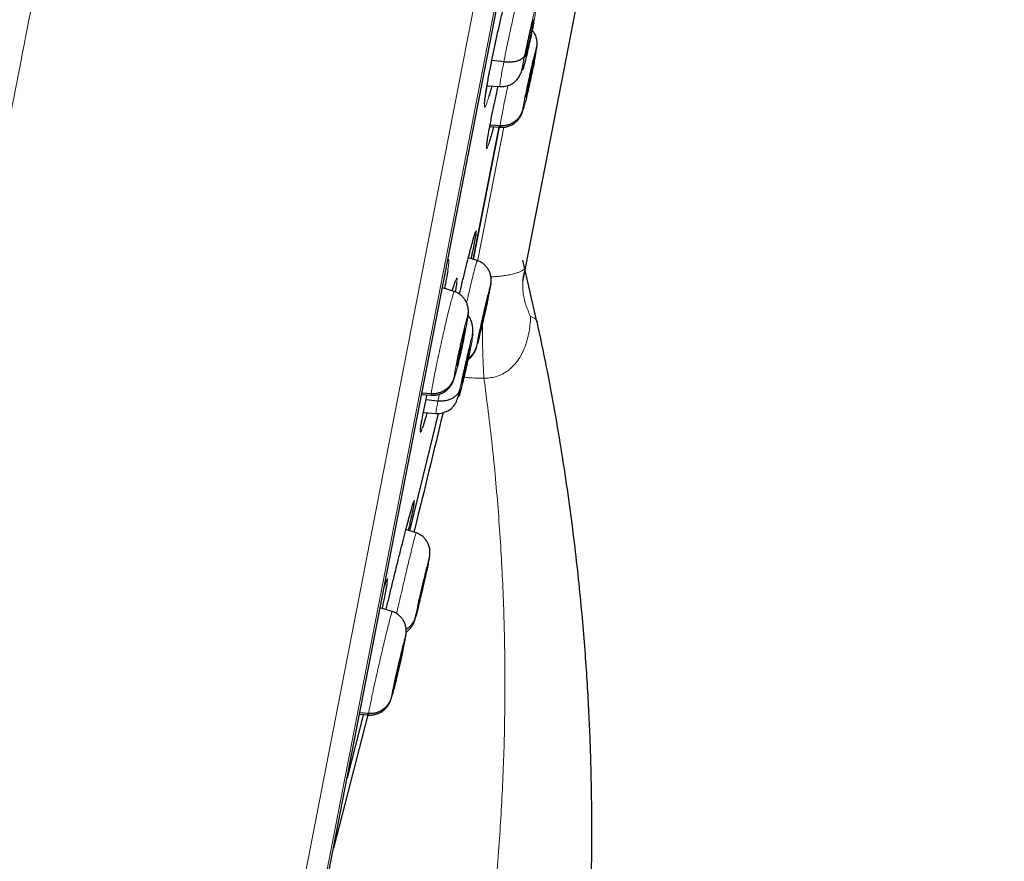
# Model space of a CAD drawing. Header units: millimetres. Extents: x 8 to 2314, y 12 to 2305.
# Tile 149 of 156: x 1638 to 1662, y 1773 to 1793. Entities that reach past the tile are written whole.
import ezdxf

# ---------------------------------------------------------------- set-up
doc = ezdxf.new("R2010")
doc.units = ezdxf.units.MM

msp = doc.modelspace()

# ---------------------------------------------------------------- linework, layer by layer
at = {"color": 252, "linetype": 'Continuous', "lineweight": 0}
for p, q in [((1643.731, 1764.411), (1661.663, 1856.666)), ((1662.056, 1856.116), (1644.301, 1764.774)), ((1644.494, 1765.491), (1661.966, 1855.379)), ((1649.715, 1791.699), (1649.743, 1791.84)), ((1649.781, 1790.699), (1649.81, 1790.839)), ((1649.419, 1787.11), (1650.046, 1790.331)), ((1648.203, 1783.892), (1648.207, 1783.913)), ((1648.469, 1783.759), (1648.503, 1783.927)), ((1648.258, 1779.969), (1648.241, 1779.883))]:
    msp.add_line(p, q, dxfattribs=at)
at = {"color": 7, "linetype": 'Continuous', "lineweight": 30}
for p, q in [((1644.502, 1765.525), (1661.961, 1855.344)), ((1650.577, 1786.986), (1659.66, 1833.717)), ((1650.726, 1792.698), (1650.701, 1792.705)), ((1650.837, 1792.225), (1650.844, 1792.285)), ((1650.049, 1791.897), (1649.762, 1791.934)), ((1650.769, 1791.935), (1650.769, 1791.923)), ((1649.719, 1791.719), (1649.744, 1791.844)), ((1649.647, 1791.327), (1649.958, 1791.305)), ((1649.785, 1790.717), (1649.811, 1790.842)), ((1649.318, 1787.159), (1649.935, 1790.335)), ((1649.935, 1790.331), (1649.318, 1787.156)), ((1649.713, 1790.352), (1649.963, 1790.334)), ((1649.961, 1790.365), (1649.719, 1790.383)), ((1649.941, 1790.362), (1649.936, 1790.338)), ((1649.966, 1790.34), (1649.963, 1790.334)), ((1649.409, 1787.133), (1649.2, 1787.201)), ((1649.408, 1787.127), (1649.411, 1787.134)), ((1650.843, 1785.67), (1650.502, 1787.145)), ((1650.507, 1786.628), (1650.577, 1786.986)), ((1648.858, 1786.388), (1648.575, 1786.48)), ((1649.734, 1786.542), (1649.739, 1786.577)), ((1648.856, 1786.382), (1648.861, 1786.388)), ((1649.665, 1786.252), (1649.664, 1786.241)), ((1649.189, 1785.795), (1649.197, 1785.861)), ((1649.12, 1785.493), (1649.115, 1785.495)), ((1649.12, 1785.505), (1649.12, 1785.493)), ((1649.224, 1784.961), (1649.21, 1784.965)), ((1648.078, 1783.922), (1648.31, 1783.905)), ((1648.308, 1783.936), (1648.084, 1783.953)), ((1648.314, 1783.911), (1648.31, 1783.905)), ((1648.469, 1783.759), (1648.181, 1783.788)), ((1648.119, 1783.486), (1648.423, 1783.465)), ((1647.945, 1780.598), (1647.701, 1780.677)), ((1648.19, 1779.682), (1648.185, 1779.684)), ((1648.194, 1779.707), (1648.19, 1779.682)), ((1647.179, 1779.297), (1647.207, 1779.383)), ((1647.372, 1778.71), (1647.083, 1778.804)), ((1647.371, 1778.704), (1647.374, 1778.71)), ((1647.696, 1778.119), (1647.701, 1778.156)), ((1647.626, 1777.829), (1647.625, 1777.818)), ((1646.803, 1776.263), (1646.592, 1776.278)), ((1646.795, 1776.263), (1646.789, 1776.243)), ((1646.788, 1776.236), (1645.962, 1773.037)), ((1646.586, 1776.248), (1646.803, 1776.232)), ((1646.805, 1776.238), (1646.801, 1776.232))]:
    msp.add_line(p, q, dxfattribs=at)
at = {"color": 7, "linetype": 'Continuous', "lineweight": 30, "flags": 128}
for points in [[(1648.477, 1783.465), (1648.204, 1782.342), (1647.787, 1780.65)], [(1646.679, 1776.24), (1646.668, 1776.197), (1646.29, 1774.725)]]:
    msp.add_lwpolyline(points, dxfattribs=at)
at = {"color": 252, "linetype": 'Continuous', "lineweight": 0}
for points, knots in [([(1651.472, 1858.832), (1651.468, 1858.809), (1651.459, 1858.765), (1651.389, 1858.404), (1651.277, 1857.829), (1651.121, 1857.024), (1650.921, 1855.996), (1650.679, 1854.75), (1650.396, 1853.293), (1650.073, 1851.631), (1649.711, 1849.773), (1649.314, 1847.729), (1648.882, 1845.508), (1648.419, 1843.122), (1647.925, 1840.582), (1647.404, 1837.902), (1646.858, 1835.095), (1646.291, 1832.174), (1645.704, 1829.155), (1645.101, 1826.053), (1644.484, 1822.883), (1643.858, 1819.661), (1643.225, 1816.403), (1642.588, 1813.126), (1641.95, 1809.845), (1641.315, 1806.579), (1640.686, 1803.342), (1640.066, 1800.151), (1639.458, 1797.022), (1638.865, 1793.971), (1638.29, 1791.013), (1637.735, 1788.162), (1637.205, 1785.434), (1636.701, 1782.841), (1636.226, 1780.398), (1635.783, 1778.115), (1635.372, 1776.005), (1634.998, 1774.078), (1634.661, 1772.343), (1634.363, 1770.813), (1634.103, 1769.477), (1633.966, 1768.769), (1633.897, 1768.415)], [0, 0, 0, 0, 0.025, 0.05, 0.075, 0.1, 0.125, 0.15, 0.175, 0.2, 0.225, 0.25, 0.275, 0.3, 0.325, 0.35, 0.375, 0.4, 0.425, 0.45, 0.475, 0.5, 0.525, 0.55, 0.575, 0.6, 0.625, 0.65, 0.675, 0.7, 0.725, 0.75, 0.775, 0.8, 0.825, 0.85, 0.875, 0.9, 0.925, 0.95, 0.975, 1, 1, 1, 1]), ([(1632.44, 1769.305), (1632.478, 1769.501), (1632.555, 1769.895), (1632.686, 1770.568), (1632.828, 1771.299), (1632.983, 1772.095), (1633.149, 1772.947), (1633.325, 1773.853), (1633.511, 1774.811), (1633.707, 1775.823), (1633.916, 1776.897), (1634.136, 1778.032), (1634.369, 1779.227), (1634.611, 1780.473), (1634.862, 1781.768), (1635.122, 1783.103), (1635.388, 1784.474), (1635.661, 1785.879), (1635.942, 1787.323), (1636.232, 1788.813), (1636.53, 1790.349), (1636.837, 1791.927), (1637.15, 1793.538), (1637.469, 1795.179), (1637.792, 1796.838), (1638.117, 1798.511), (1638.444, 1800.195), (1638.776, 1801.899), (1639.112, 1803.63), (1639.453, 1805.386), (1639.799, 1807.164), (1640.146, 1808.95), (1640.495, 1810.742), (1640.841, 1812.525), (1641.186, 1814.297), (1641.527, 1816.054), (1641.867, 1817.804), (1642.208, 1819.555), (1642.548, 1821.303), (1642.886, 1823.047), (1643.222, 1824.772), (1643.553, 1826.477), (1643.878, 1828.15), (1644.197, 1829.788), (1644.508, 1831.39), (1644.814, 1832.964), (1645.116, 1834.517), (1645.413, 1836.046), (1645.705, 1837.548), (1645.989, 1839.01), (1646.266, 1840.432), (1646.532, 1841.8), (1646.787, 1843.115), (1647.033, 1844.376), (1647.268, 1845.589), (1647.496, 1846.759), (1647.714, 1847.884), (1647.924, 1848.96), (1648.122, 1849.98), (1648.308, 1850.941), (1648.482, 1851.836), (1648.644, 1852.664), (1648.792, 1853.427), (1648.928, 1854.128), (1649.053, 1854.769), (1649.165, 1855.347), (1649.265, 1855.86), (1649.351, 1856.307), (1649.425, 1856.685), (1649.485, 1856.993), (1649.531, 1857.231), (1649.564, 1857.4), (1649.585, 1857.506), (1649.587, 1857.52), (1649.589, 1857.526)], [0, 0, 0, 0, 0.013945, 0.02789, 0.041835, 0.055781, 0.069728, 0.083426, 0.097126, 0.110826, 0.124528, 0.138481, 0.152437, 0.166395, 0.180356, 0.194319, 0.208035, 0.221754, 0.235476, 0.249202, 0.263181, 0.277165, 0.291153, 0.305146, 0.319147, 0.332905, 0.346672, 0.360448, 0.374234, 0.388281, 0.402337, 0.416398, 0.430461, 0.444524, 0.458331, 0.472132, 0.485923, 0.499702, 0.513718, 0.527724, 0.541722, 0.555714, 0.569704, 0.583443, 0.597184, 0.610928, 0.624677, 0.638684, 0.652696, 0.666713, 0.680732, 0.694752, 0.708523, 0.722296, 0.73607, 0.749845, 0.763872, 0.777899, 0.791927, 0.805955, 0.819984, 0.833763, 0.847543, 0.861323, 0.875104, 0.88909, 0.903078, 0.917066, 0.931055, 0.945045, 0.958784, 0.972523, 0.986262, 1, 1, 1, 1]), ([(1650.049, 1791.897), (1650.063, 1791.969), (1650.091, 1792.112), (1650.141, 1792.352), (1650.193, 1792.597), (1650.246, 1792.84), (1650.299, 1793.072), (1650.349, 1793.284), (1650.394, 1793.466), (1650.432, 1793.614), (1650.463, 1793.722), (1650.485, 1793.787), (1650.492, 1793.791), (1650.494, 1793.792)], [0, 0, 0, 0, 0.09206, 0.183994, 0.275968, 0.367909, 0.459839, 0.551691, 0.643494, 0.735418, 0.827342, 0.919146, 1, 1, 1, 1]), ([(1650.555, 1792.07), (1650.566, 1792.128), (1650.589, 1792.246), (1650.631, 1792.444), (1650.674, 1792.642), (1650.717, 1792.828), (1650.756, 1792.99), (1650.788, 1793.115), (1650.812, 1793.197), (1650.826, 1793.229), (1650.828, 1793.208), (1650.82, 1793.137), (1650.801, 1793.022), (1650.78, 1792.915), (1650.77, 1792.861)], [0, 0, 0, 0, 0.083333, 0.166663, 0.249997, 0.333332, 0.416664, 0.499997, 0.583327, 0.666661, 0.749995, 0.83333, 0.916664, 1, 1, 1, 1]), ([(1650.505, 1790.757), (1650.507, 1790.777), (1650.513, 1790.817), (1650.534, 1790.937), (1650.564, 1791.09), (1650.602, 1791.272), (1650.644, 1791.469), (1650.688, 1791.667), (1650.73, 1791.853), (1650.769, 1792.014), (1650.801, 1792.14), (1650.824, 1792.221), (1650.838, 1792.256), (1650.837, 1792.235), (1650.837, 1792.225)], [0, 0, 0, 0, 0.083336, 0.16667, 0.250004, 0.333338, 0.416671, 0.500002, 0.583331, 0.666666, 0.750001, 0.833337, 0.916667, 1, 1, 1, 1]), ([(1650.837, 1792.225), (1650.834, 1792.205), (1650.829, 1792.165), (1650.808, 1792.047), (1650.787, 1791.94), (1650.776, 1791.887)], [0, 0, 0, 0, 0.33334, 0.66667, 1, 1, 1, 1]), ([(1649.959, 1791.309), (1649.958, 1791.308), (1649.953, 1791.301), (1649.955, 1791.334), (1649.963, 1791.411), (1649.983, 1791.535), (1650.011, 1791.696), (1650.036, 1791.83), (1650.049, 1791.897)], [0, 0, 0, 0, 0.030424, 0.224259, 0.418118, 0.612046, 0.80589, 1, 1, 1, 1]), ([(1649.692, 1791.07), (1649.677, 1791.024), (1649.647, 1790.928), (1649.615, 1790.842), (1649.592, 1790.805), (1649.581, 1790.821), (1649.582, 1790.89), (1649.595, 1791.01), (1649.62, 1791.174), (1649.645, 1791.318), (1649.657, 1791.39)], [0, 0, 0, 0, 0.120125, 0.245987, 0.37185, 0.497713, 0.623473, 0.749232, 0.874829, 1, 1, 1, 1]), ([(1649.961, 1790.365), (1649.964, 1790.388), (1649.97, 1790.434), (1649.992, 1790.561), (1650.022, 1790.723), (1650.06, 1790.918), (1650.102, 1791.124), (1650.133, 1791.267), (1650.146, 1791.331)], [0, 0, 0, 0, 0.172483, 0.344736, 0.517063, 0.689326, 0.861567, 1, 1, 1, 1]), ([(1650.565, 1790.941), (1650.557, 1790.909), (1650.537, 1790.832), (1650.517, 1790.762), (1650.504, 1790.726), (1650.504, 1790.747), (1650.505, 1790.757)], [0, 0, 0, 0, 0.197945, 0.465305, 0.732649, 1, 1, 1, 1]), ([(1649.963, 1790.334), (1649.962, 1790.333), (1649.958, 1790.326), (1649.96, 1790.347), (1649.961, 1790.365)], [0, 0, 0, 0, 0.1355734, 1, 1, 1, 1]), ([(1649.689, 1789.939), (1649.679, 1789.907), (1649.658, 1789.842), (1649.639, 1789.808), (1649.632, 1789.825), (1649.634, 1789.872), (1649.642, 1789.928), (1649.644, 1789.943)], [0, 0, 0, 0, 0.22085, 0.452306, 0.683761, 0.915032, 1, 1, 1, 1]), ([(1649.364, 1787.802), (1649.368, 1787.816), (1649.381, 1787.855), (1649.389, 1787.863), (1649.39, 1787.837), (1649.381, 1787.78), (1649.377, 1787.754)], [0, 0, 0, 0, 0.154024, 0.456201, 0.758095, 1, 1, 1, 1]), ([(1648.701, 1787.128), (1648.702, 1787.131), (1648.714, 1787.157), (1648.724, 1787.159), (1648.731, 1787.125), (1648.725, 1787.038), (1648.711, 1786.94), (1648.704, 1786.891)], [0, 0, 0, 0, 0.028387, 0.271618, 0.514553, 0.757486, 1, 1, 1, 1]), ([(1649.156, 1786.119), (1649.16, 1786.138), (1649.183, 1786.238), (1649.223, 1786.41), (1649.274, 1786.623), (1649.319, 1786.807), (1649.357, 1786.957), (1649.386, 1787.062), (1649.403, 1787.121), (1649.406, 1787.126), (1649.408, 1787.127)], [0, 0, 0, 0, 0.035922, 0.184524, 0.332932, 0.481417, 0.630025, 0.778653, 0.927333, 1, 1, 1, 1]), ([(1650.561, 1786.952), (1650.545, 1786.934), (1650.52, 1786.906), (1650.453, 1786.869), (1650.383, 1786.841), (1650.302, 1786.817), (1650.217, 1786.797), (1650.144, 1786.783), (1650.062, 1786.77), (1649.969, 1786.758), (1649.868, 1786.749), (1649.789, 1786.743), (1649.749, 1786.741), (1649.739, 1786.74)], [0, 0, 0, 0, 0.240397, 0.361754, 0.483641, 0.617707, 0.685751, 0.754261, 0.814621, 0.8758, 0.941767, 0.986809, 1, 1, 1, 1]), ([(1650.561, 1786.952), (1650.539, 1786.858), (1650.495, 1786.669), (1650.504, 1786.373), (1650.563, 1786.075), (1650.65, 1785.885), (1650.693, 1785.79)], [0, 0, 0, 0, 0.250001, 0.500001, 0.750001, 1, 1, 1, 1]), ([(1650.576, 1786.994), (1650.575, 1786.985), (1650.573, 1786.971), (1650.564, 1786.958), (1650.561, 1786.952)], [0, 0, 0, 0, 0.592981, 1, 1, 1, 1]), ([(1648.867, 1786.577), (1648.872, 1786.593), (1648.891, 1786.65), (1648.911, 1786.698), (1648.926, 1786.718), (1648.929, 1786.684), (1648.921, 1786.619), (1648.917, 1786.586)], [0, 0, 0, 0, 0.086265, 0.314833, 0.5434, 0.771701, 1, 1, 1, 1]), ([(1649.394, 1785.076), (1649.397, 1785.096), (1649.404, 1785.136), (1649.428, 1785.254), (1649.46, 1785.408), (1649.5, 1785.589), (1649.544, 1785.785), (1649.589, 1785.983), (1649.633, 1786.169), (1649.672, 1786.33), (1649.703, 1786.457), (1649.726, 1786.537), (1649.737, 1786.573), (1649.735, 1786.552), (1649.734, 1786.542)], [0, 0, 0, 0, 0.083333, 0.166663, 0.249997, 0.333334, 0.416662, 0.499996, 0.583328, 0.666659, 0.749994, 0.833329, 0.916664, 1, 1, 1, 1]), ([(1649.734, 1786.542), (1649.731, 1786.522), (1649.724, 1786.482), (1649.702, 1786.371), (1649.681, 1786.273), (1649.672, 1786.229)], [0, 0, 0, 0, 0.351114, 0.702217, 1, 1, 1, 1]), ([(1648.308, 1783.936), (1648.311, 1783.959), (1648.316, 1784.005), (1648.338, 1784.132), (1648.368, 1784.294), (1648.406, 1784.49), (1648.452, 1784.71), (1648.502, 1784.947), (1648.556, 1785.192), (1648.61, 1785.435), (1648.664, 1785.667), (1648.715, 1785.879), (1648.761, 1786.063), (1648.8, 1786.212), (1648.831, 1786.317), (1648.85, 1786.376), (1648.855, 1786.38), (1648.856, 1786.382)], [0, 0, 0, 0, 0.069109, 0.138126, 0.207173, 0.276194, 0.345206, 0.414159, 0.483074, 0.552081, 0.621091, 0.690011, 0.758966, 0.827978, 0.896999, 0.966044, 1, 1, 1, 1]), ([(1648.853, 1784.328), (1648.855, 1784.348), (1648.86, 1784.388), (1648.882, 1784.508), (1648.912, 1784.661), (1648.949, 1784.843), (1648.992, 1785.04), (1649.036, 1785.238), (1649.08, 1785.424), (1649.119, 1785.585), (1649.152, 1785.711), (1649.176, 1785.792), (1649.19, 1785.826), (1649.189, 1785.805), (1649.189, 1785.795)], [0, 0, 0, 0, 0.083336, 0.16667, 0.250004, 0.333338, 0.41667, 0.500002, 0.583331, 0.666665, 0.750001, 0.833337, 0.916667, 1, 1, 1, 1]), ([(1649.189, 1785.795), (1649.187, 1785.775), (1649.182, 1785.735), (1649.161, 1785.615), (1649.131, 1785.465), (1649.106, 1785.345), (1649.094, 1785.286)], [0, 0, 0, 0, 0.25295, 0.505892, 0.758834, 1, 1, 1, 1]), ([(1649.573, 1784.314), (1649.573, 1784.314), (1649.614, 1784.312), (1649.696, 1784.314), (1649.797, 1784.33), (1649.905, 1784.36), (1650.02, 1784.407), (1650.137, 1784.48), (1650.236, 1784.564), (1650.321, 1784.653), (1650.424, 1784.789), (1650.518, 1784.962), (1650.596, 1785.17), (1650.647, 1785.371), (1650.68, 1785.578), (1650.69, 1785.719), (1650.693, 1785.79), (1650.693, 1785.79)], [0, 0, 0, 0, 0.000024, 0.048704, 0.098899, 0.123619, 0.189735, 0.258226, 0.310537, 0.373277, 0.436052, 0.565388, 0.672772, 0.780202, 0.89008, 0.999976, 1, 1, 1, 1]), ([(1650.693, 1785.79), (1650.719, 1785.779), (1650.772, 1785.758), (1650.824, 1785.719), (1650.84, 1785.689), (1650.847, 1785.674)], [0, 0, 0, 0, 0.328148, 0.683607, 1, 1, 1, 1]), ([(1649.538, 1785.633), (1649.538, 1785.601), (1649.536, 1785.493), (1649.537, 1785.298), (1649.541, 1785.052), (1649.549, 1784.804), (1649.559, 1784.555), (1649.568, 1784.395), (1649.573, 1784.314)], [0, 0, 0, 0, 0.079019, 0.263215, 0.447411, 0.631607, 0.815804, 1, 1, 1, 1]), ([(1648.997, 1784.048), (1649.006, 1784.094), (1649.025, 1784.187), (1649.063, 1784.366), (1649.106, 1784.56), (1649.151, 1784.759), (1649.195, 1784.948), (1649.235, 1785.115), (1649.27, 1785.249), (1649.295, 1785.34), (1649.309, 1785.382), (1649.312, 1785.372), (1649.304, 1785.313), (1649.29, 1785.236), (1649.282, 1785.197)], [0, 0, 0, 0, 0.083333, 0.166663, 0.249997, 0.333332, 0.416664, 0.499997, 0.583327, 0.666661, 0.749995, 0.83333, 0.916664, 1, 1, 1, 1]), ([(1649.422, 1785.154), (1649.415, 1785.13), (1649.401, 1785.075), (1649.391, 1785.046), (1649.393, 1785.066), (1649.394, 1785.076)], [0, 0, 0, 0, 0.290039, 0.645014, 1, 1, 1, 1]), ([(1648.921, 1784.535), (1648.911, 1784.494), (1648.889, 1784.409), (1648.866, 1784.332), (1648.852, 1784.297), (1648.853, 1784.318), (1648.853, 1784.328)], [0, 0, 0, 0, 0.23687, 0.491255, 0.745624, 1, 1, 1, 1]), ([(1649.573, 1784.314), (1649.642, 1783.777), (1649.78, 1782.702), (1649.926, 1781.087), (1650.026, 1779.473), (1650.077, 1777.863), (1650.079, 1776.255), (1650.033, 1774.651), (1649.935, 1772.999), (1649.78, 1771.299), (1649.563, 1769.556), (1649.287, 1767.826), (1648.958, 1766.108), (1648.691, 1764.975), (1648.558, 1764.409)], [0, 0, 0, 0, 0.080764, 0.161424, 0.241857, 0.322079, 0.402159, 0.482163, 0.56214, 0.650034, 0.737766, 0.825345, 0.912777, 1, 1, 1, 1]), ([(1649.093, 1784.338), (1649.132, 1784.332), (1649.291, 1784.309), (1649.451, 1784.312), (1649.573, 1784.314)], [0, 0, 0, 0, 0.241833, 1, 1, 1, 1]), ([(1648.31, 1783.905), (1648.31, 1783.904), (1648.305, 1783.897), (1648.307, 1783.918), (1648.308, 1783.936)], [0, 0, 0, 0, 0.136713, 1, 1, 1, 1]), ([(1648.425, 1783.471), (1648.423, 1783.47), (1648.42, 1783.468), (1648.426, 1783.518), (1648.441, 1783.611), (1648.46, 1783.71), (1648.469, 1783.759)], [0, 0, 0, 0, 0.1594153, 0.439563, 0.7195892, 1, 1, 1, 1]), ([(1648.102, 1783.13), (1648.091, 1783.098), (1648.069, 1783.033), (1648.05, 1783), (1648.043, 1783.017), (1648.045, 1783.064), (1648.054, 1783.12), (1648.057, 1783.135)], [0, 0, 0, 0, 0.220936, 0.452225, 0.683513, 0.914508, 1, 1, 1, 1]), ([(1647.884, 1781.335), (1647.887, 1781.343), (1647.898, 1781.376), (1647.904, 1781.381), (1647.904, 1781.357), (1647.894, 1781.302), (1647.89, 1781.279)], [0, 0, 0, 0, 0.107665, 0.435349, 0.762606, 1, 1, 1, 1]), ([(1647.478, 1778.662), (1647.494, 1778.732), (1647.525, 1778.871), (1647.579, 1779.106), (1647.635, 1779.349), (1647.692, 1779.593), (1647.748, 1779.827), (1647.8, 1780.043), (1647.847, 1780.234), (1647.886, 1780.391), (1647.917, 1780.509), (1647.937, 1780.576), (1647.946, 1780.605), (1647.945, 1780.597), (1647.945, 1780.597)], [0, 0, 0, 0, 0.090525, 0.181105, 0.271609, 0.362066, 0.452641, 0.543217, 0.633673, 0.724177, 0.814757, 0.90535, 0.995974, 1, 1, 1, 1]), ([(1647.925, 1778.575), (1647.931, 1778.605), (1647.943, 1778.664), (1647.974, 1778.806), (1648.012, 1778.977), (1648.056, 1779.169), (1648.102, 1779.367), (1648.148, 1779.559), (1648.189, 1779.732), (1648.225, 1779.873), (1648.251, 1779.973), (1648.266, 1780.025), (1648.27, 1780.029), (1648.262, 1779.989), (1648.258, 1779.969)], [0, 0, 0, 0, 0.083333, 0.166663, 0.249997, 0.333332, 0.416664, 0.499997, 0.583327, 0.666661, 0.749995, 0.83333, 0.916664, 1, 1, 1, 1]), ([(1647.207, 1779.383), (1647.21, 1779.394), (1647.227, 1779.447), (1647.246, 1779.49), (1647.261, 1779.509), (1647.262, 1779.475), (1647.252, 1779.41), (1647.248, 1779.377)], [0, 0, 0, 0, 0.0647099, 0.2993707, 0.5340296, 0.7682857, 1, 1, 1, 1]), ([(1646.803, 1776.263), (1646.806, 1776.285), (1646.814, 1776.331), (1646.839, 1776.457), (1646.872, 1776.619), (1646.914, 1776.813), (1646.962, 1777.033), (1647.015, 1777.27), (1647.071, 1777.514), (1647.128, 1777.756), (1647.183, 1777.988), (1647.234, 1778.2), (1647.28, 1778.384), (1647.319, 1778.533), (1647.348, 1778.639), (1647.366, 1778.698), (1647.37, 1778.702), (1647.371, 1778.704)], [0, 0, 0, 0, 0.069123, 0.138151, 0.20721, 0.276244, 0.345268, 0.414234, 0.483163, 0.552183, 0.621205, 0.690137, 0.759104, 0.828128, 0.897162, 0.966219, 1, 1, 1, 1]), ([(1647.934, 1778.579), (1647.928, 1778.558), (1647.917, 1778.517), (1647.914, 1778.516), (1647.921, 1778.555), (1647.925, 1778.575)], [0, 0, 0, 0, 0.3333316, 0.6666653, 1, 1, 1, 1]), ([(1647.35, 1776.654), (1647.354, 1776.673), (1647.36, 1776.713), (1647.384, 1776.832), (1647.417, 1776.985), (1647.457, 1777.167), (1647.502, 1777.363), (1647.548, 1777.561), (1647.592, 1777.746), (1647.632, 1777.908), (1647.664, 1778.033), (1647.687, 1778.114), (1647.699, 1778.149), (1647.697, 1778.129), (1647.696, 1778.119)], [0, 0, 0, 0, 0.083335, 0.16667, 0.250005, 0.333341, 0.416668, 0.500001, 0.583332, 0.666663, 0.749997, 0.833331, 0.916665, 1, 1, 1, 1]), ([(1647.696, 1778.119), (1647.693, 1778.099), (1647.686, 1778.059), (1647.664, 1777.946), (1647.642, 1777.847), (1647.632, 1777.8)], [0, 0, 0, 0, 0.346726, 0.693442, 1, 1, 1, 1]), ([(1647.381, 1776.737), (1647.374, 1776.71), (1647.359, 1776.654), (1647.348, 1776.624), (1647.35, 1776.644), (1647.35, 1776.654)], [0, 0, 0, 0, 0.304776, 0.652383, 1, 1, 1, 1]), ([(1646.801, 1776.232), (1646.801, 1776.231), (1646.797, 1776.224), (1646.8, 1776.244), (1646.803, 1776.263)], [0, 0, 0, 0, 0.131773, 1, 1, 1, 1])]:
    msp.add_open_spline(points, degree=3, knots=knots, dxfattribs=at)
at = {"color": 7, "linetype": 'Continuous', "lineweight": 30}
for points, knots in [([(1649.743, 1791.84), (1649.748, 1791.863), (1649.77, 1791.976), (1649.817, 1792.201), (1649.883, 1792.509), (1649.953, 1792.823), (1650.024, 1793.132), (1650.095, 1793.429), (1650.163, 1793.702), (1650.215, 1793.907), (1650.242, 1794.005), (1650.251, 1794.034)], [0, 0, 0, 0, 0.0317076, 0.1617611, 0.2918151, 0.4219078, 0.5520013, 0.682229, 0.8124574, 0.942857, 1, 1, 1, 1]), ([(1650.77, 1792.861), (1650.759, 1792.802), (1650.736, 1792.685), (1650.694, 1792.487), (1650.65, 1792.289), (1650.608, 1792.102), (1650.569, 1791.941), (1650.536, 1791.815), (1650.512, 1791.734), (1650.499, 1791.702), (1650.496, 1791.723), (1650.505, 1791.794), (1650.524, 1791.909), (1650.544, 1792.016), (1650.555, 1792.07)], [0, 0, 0, 0, 0.083336, 0.16667, 0.250005, 0.333339, 0.416673, 0.500003, 0.583336, 0.666668, 0.750003, 0.833337, 0.916667, 1, 1, 1, 1]), ([(1650.599, 1792.232), (1650.604, 1792.258), (1650.614, 1792.309), (1650.632, 1792.395), (1650.65, 1792.482), (1650.669, 1792.569), (1650.688, 1792.652), (1650.706, 1792.727), (1650.722, 1792.792), (1650.736, 1792.845), (1650.747, 1792.883), (1650.755, 1792.906), (1650.759, 1792.91), (1650.759, 1792.898), (1650.756, 1792.869), (1650.749, 1792.826), (1650.74, 1792.77), (1650.731, 1792.722), (1650.726, 1792.698)], [0, 0, 0, 0, 0.062616, 0.125091, 0.187745, 0.250479, 0.313048, 0.375343, 0.437605, 0.5, 0.562396, 0.624658, 0.686953, 0.749522, 0.812255, 0.87491, 0.937384, 1, 1, 1, 1]), ([(1650.726, 1792.698), (1650.721, 1792.673), (1650.711, 1792.622), (1650.693, 1792.536), (1650.675, 1792.449), (1650.655, 1792.362), (1650.637, 1792.279), (1650.619, 1792.203), (1650.603, 1792.138), (1650.589, 1792.086), (1650.578, 1792.047), (1650.57, 1792.025), (1650.566, 1792.021), (1650.566, 1792.033), (1650.569, 1792.061), (1650.576, 1792.104), (1650.585, 1792.161), (1650.594, 1792.208), (1650.599, 1792.232)], [0, 0, 0, 0, 0.062616, 0.12509, 0.187745, 0.250478, 0.313046, 0.375342, 0.437604, 0.499999, 0.562394, 0.624657, 0.686952, 0.749521, 0.812255, 0.874909, 0.937384, 1, 1, 1, 1]), ([(1650.845, 1792.276), (1650.847, 1792.308), (1650.85, 1792.371), (1650.837, 1792.458), (1650.81, 1792.538), (1650.774, 1792.608), (1650.743, 1792.647), (1650.731, 1792.663)], [0, 0, 0, 0, 0.231406, 0.459375, 0.672477, 0.867756, 1, 1, 1, 1]), ([(1650.776, 1791.887), (1650.782, 1791.913), (1650.795, 1791.978), (1650.812, 1792.071), (1650.829, 1792.162), (1650.841, 1792.238), (1650.844, 1792.27), (1650.846, 1792.286)], [0, 0, 0, 0, 0.13887, 0.349745, 0.563388, 0.779922, 1, 1, 1, 1]), ([(1650.555, 1792.07), (1650.549, 1792.054), (1650.537, 1792.024), (1650.499, 1791.983), (1650.448, 1791.949), (1650.385, 1791.921), (1650.311, 1791.902), (1650.228, 1791.891), (1650.14, 1791.888), (1650.079, 1791.894), (1650.049, 1791.897)], [0, 0, 0, 0, 0.123785, 0.248422, 0.373775, 0.499416, 0.625025, 0.750519, 0.875608, 1, 1, 1, 1]), ([(1650.776, 1791.887), (1650.764, 1791.828), (1650.74, 1791.711), (1650.698, 1791.513), (1650.654, 1791.315), (1650.611, 1791.131), (1650.581, 1791.003), (1650.568, 1790.952), (1650.565, 1790.941)], [0, 0, 0, 0, 0.190131, 0.380258, 0.570384, 0.760505, 0.950636, 1, 1, 1, 1]), ([(1650.573, 1791.059), (1650.574, 1791.067), (1650.576, 1791.084), (1650.584, 1791.13), (1650.595, 1791.189), (1650.609, 1791.258), (1650.625, 1791.337), (1650.643, 1791.421), (1650.662, 1791.508), (1650.681, 1791.594), (1650.7, 1791.676), (1650.717, 1791.752), (1650.733, 1791.816), (1650.747, 1791.869), (1650.757, 1791.907), (1650.764, 1791.929), (1650.766, 1791.931), (1650.767, 1791.931)], [0, 0, 0, 0, 0.069037, 0.137925, 0.207011, 0.276181, 0.345162, 0.413838, 0.482478, 0.55127, 0.620066, 0.688716, 0.7574, 0.826384, 0.895553, 0.964638, 1, 1, 1, 1]), ([(1650.769, 1791.923), (1650.768, 1791.915), (1650.766, 1791.898), (1650.758, 1791.852), (1650.747, 1791.793), (1650.733, 1791.724), (1650.717, 1791.646), (1650.699, 1791.562), (1650.68, 1791.475), (1650.661, 1791.388), (1650.642, 1791.306), (1650.624, 1791.231), (1650.608, 1791.166), (1650.595, 1791.114), (1650.584, 1791.074), (1650.579, 1791.061), (1650.577, 1791.054)], [0, 0, 0, 0, 0.071568, 0.1429809, 0.2145997, 0.2863045, 0.3578151, 0.4290085, 0.5001645, 0.5714776, 0.6427953, 0.7139619, 0.785164, 0.856678, 0.9283824, 1, 1, 1, 1]), ([(1649.657, 1791.39), (1649.657, 1791.39), (1649.665, 1791.434), (1649.684, 1791.538), (1649.705, 1791.645), (1649.715, 1791.699)], [0, 0, 0, 0, 0.002725, 0.501362, 1, 1, 1, 1]), ([(1649.958, 1791.305), (1650.004, 1791.306), (1650.09, 1791.307), (1650.204, 1791.346), (1650.292, 1791.398), (1650.364, 1791.465), (1650.419, 1791.541), (1650.455, 1791.619), (1650.481, 1791.691), (1650.497, 1791.744), (1650.502, 1791.759)], [0, 0, 0, 0, 0.137481, 0.262793, 0.378382, 0.487252, 0.627999, 0.77354, 0.935369, 1, 1, 1, 1]), ([(1649.587, 1790.893), (1649.587, 1790.894), (1649.587, 1790.895), (1649.588, 1790.911), (1649.59, 1790.939), (1649.594, 1790.981), (1649.601, 1791.039), (1649.611, 1791.11), (1649.624, 1791.195), (1649.64, 1791.291), (1649.653, 1791.363), (1649.659, 1791.399)], [0, 0, 0, 0, 0.063042, 0.145689, 0.244916, 0.357799, 0.479978, 0.607624, 0.738115, 0.869824, 1, 1, 1, 1]), ([(1649.762, 1791.319), (1649.757, 1791.299), (1649.731, 1791.204), (1649.707, 1791.12), (1649.692, 1791.073), (1649.692, 1791.07)], [0, 0, 0, 0, 0.203679, 0.965254, 1, 1, 1, 1]), ([(1649.81, 1790.839), (1649.815, 1790.861), (1649.838, 1790.974), (1649.872, 1791.133), (1649.902, 1791.272), (1649.91, 1791.309)], [0, 0, 0, 0, 0.151153, 0.777515, 1, 1, 1, 1]), ([(1649.962, 1790.331), (1649.987, 1790.33), (1650.04, 1790.329), (1650.12, 1790.342), (1650.204, 1790.37), (1650.285, 1790.413), (1650.347, 1790.464), (1650.391, 1790.511), (1650.421, 1790.548), (1650.446, 1790.586), (1650.467, 1790.623), (1650.484, 1790.66), (1650.501, 1790.704), (1650.518, 1790.761), (1650.538, 1790.831), (1650.555, 1790.899), (1650.562, 1790.93)], [0, 0, 0, 0, 0.065347, 0.132169, 0.202892, 0.281035, 0.362528, 0.402323, 0.441781, 0.482746, 0.528128, 0.581218, 0.645149, 0.752244, 0.886921, 1, 1, 1, 1]), ([(1650.575, 1791.051), (1650.574, 1791.049), (1650.572, 1791.044), (1650.573, 1791.053), (1650.573, 1791.059)], [0, 0, 0, 0, 0.332951, 1, 1, 1, 1]), ([(1649.644, 1789.943), (1649.647, 1789.966), (1649.655, 1790.026), (1649.681, 1790.177), (1649.714, 1790.357), (1649.749, 1790.535), (1649.771, 1790.644), (1649.781, 1790.699)], [0, 0, 0, 0, 0.1629804, 0.4203702, 0.6777594, 0.8388797, 1, 1, 1, 1]), ([(1650.505, 1790.757), (1650.497, 1790.729), (1650.48, 1790.671), (1650.435, 1790.593), (1650.378, 1790.522), (1650.309, 1790.462), (1650.23, 1790.414), (1650.144, 1790.382), (1650.053, 1790.363), (1649.992, 1790.365), (1649.961, 1790.365)], [0, 0, 0, 0, 0.123726, 0.24837, 0.373743, 0.499387, 0.624989, 0.750499, 0.875617, 1, 1, 1, 1]), ([(1649.803, 1790.346), (1649.796, 1790.318), (1649.769, 1790.215), (1649.731, 1790.079), (1649.701, 1789.971), (1649.69, 1789.941), (1649.689, 1789.939)], [0, 0, 0, 0, 0.1506137, 0.5656656, 0.9808596, 1, 1, 1, 1]), ([(1649.639, 1789.883), (1649.639, 1789.882), (1649.639, 1789.882), (1649.639, 1789.892), (1649.641, 1789.914), (1649.644, 1789.936), (1649.646, 1789.955), (1649.647, 1789.957)], [0, 0, 0, 0, 0.096866, 0.325344, 0.609727, 0.943396, 1, 1, 1, 1]), ([(1648.985, 1786.326), (1648.995, 1786.37), (1649.03, 1786.516), (1649.088, 1786.754), (1649.156, 1787.031), (1649.218, 1787.276), (1649.273, 1787.488), (1649.318, 1787.653), (1649.349, 1787.761), (1649.36, 1787.792), (1649.364, 1787.802)], [0, 0, 0, 0, 0.060945, 0.205585, 0.350225, 0.494946, 0.639666, 0.78438, 0.929093, 1, 1, 1, 1]), ([(1649.377, 1787.754), (1649.376, 1787.749), (1649.371, 1787.716), (1649.351, 1787.607), (1649.32, 1787.451), (1649.289, 1787.304), (1649.271, 1787.218), (1649.263, 1787.181)], [0, 0, 0, 0, 0.060601, 0.365327, 0.670054, 0.859947, 1, 1, 1, 1]), ([(1649.36, 1787.788), (1649.361, 1787.793), (1649.365, 1787.804), (1649.368, 1787.811), (1649.367, 1787.81), (1649.367, 1787.809)], [0, 0, 0, 0, 0.4030236, 0.8875193, 1, 1, 1, 1]), ([(1649.741, 1786.576), (1649.744, 1786.609), (1649.75, 1786.673), (1649.74, 1786.762), (1649.716, 1786.844), (1649.677, 1786.923), (1649.625, 1786.994), (1649.563, 1787.055), (1649.492, 1787.106), (1649.438, 1787.126), (1649.412, 1787.137)], [0, 0, 0, 0, 0.144012, 0.286018, 0.419029, 0.540466, 0.655306, 0.768513, 0.883067, 1, 1, 1, 1]), ([(1648.704, 1786.891), (1648.694, 1786.833), (1648.679, 1786.739), (1648.651, 1786.589), (1648.634, 1786.501), (1648.627, 1786.463)], [0, 0, 0, 0, 0.477133, 0.774363, 1, 1, 1, 1]), ([(1648.814, 1786.402), (1648.825, 1786.438), (1648.845, 1786.51), (1648.86, 1786.554), (1648.867, 1786.577)], [0, 0, 0, 0, 0.49246, 1, 1, 1, 1]), ([(1648.864, 1786.563), (1648.866, 1786.572), (1648.874, 1786.596), (1648.884, 1786.622), (1648.891, 1786.642), (1648.895, 1786.65), (1648.894, 1786.649), (1648.894, 1786.649)], [0, 0, 0, 0, 0.162095, 0.47147, 0.743552, 0.959658, 1, 1, 1, 1]), ([(1648.917, 1786.586), (1648.911, 1786.546), (1648.902, 1786.491), (1648.886, 1786.406), (1648.882, 1786.382)], [0, 0, 0, 0, 0.726628, 1, 1, 1, 1]), ([(1649.674, 1786.238), (1649.676, 1786.248), (1649.687, 1786.297), (1649.703, 1786.374), (1649.721, 1786.465), (1649.735, 1786.538), (1649.74, 1786.568), (1649.742, 1786.583)], [0, 0, 0, 0, 0.059598, 0.290618, 0.524303, 0.760568, 1, 1, 1, 1]), ([(1649.198, 1785.852), (1649.2, 1785.883), (1649.203, 1785.946), (1649.188, 1786.031), (1649.162, 1786.112), (1649.121, 1786.187), (1649.07, 1786.255), (1649.009, 1786.313), (1648.939, 1786.361), (1648.888, 1786.381), (1648.862, 1786.391)], [0, 0, 0, 0, 0.144544, 0.286823, 0.419672, 0.541508, 0.656949, 0.770281, 0.884224, 1, 1, 1, 1]), ([(1649.672, 1786.229), (1649.67, 1786.221), (1649.658, 1786.163), (1649.628, 1786.027), (1649.584, 1785.833), (1649.539, 1785.635), (1649.495, 1785.448), (1649.457, 1785.29), (1649.432, 1785.19), (1649.423, 1785.159), (1649.422, 1785.154)], [0, 0, 0, 0, 0.023974, 0.181833, 0.339689, 0.497543, 0.655394, 0.813253, 0.971114, 1, 1, 1, 1]), ([(1649.464, 1785.377), (1649.465, 1785.385), (1649.468, 1785.402), (1649.477, 1785.448), (1649.489, 1785.506), (1649.504, 1785.576), (1649.521, 1785.654), (1649.539, 1785.738), (1649.559, 1785.825), (1649.579, 1785.911), (1649.598, 1785.993), (1649.616, 1786.068), (1649.632, 1786.133), (1649.645, 1786.185), (1649.656, 1786.223), (1649.662, 1786.246), (1649.663, 1786.248), (1649.664, 1786.249)], [0, 0, 0, 0, 0.069047, 0.137942, 0.207034, 0.276212, 0.345207, 0.413897, 0.48255, 0.551354, 0.620159, 0.688819, 0.757514, 0.82651, 0.895688, 0.96478, 1, 1, 1, 1]), ([(1649.664, 1786.241), (1649.663, 1786.232), (1649.661, 1786.216), (1649.651, 1786.17), (1649.639, 1786.111), (1649.625, 1786.042), (1649.608, 1785.964), (1649.589, 1785.88), (1649.569, 1785.793), (1649.549, 1785.707), (1649.53, 1785.625), (1649.512, 1785.55), (1649.496, 1785.485), (1649.483, 1785.433), (1649.473, 1785.393), (1649.468, 1785.38), (1649.466, 1785.373)], [0, 0, 0, 0, 0.071568, 0.142977, 0.214592, 0.286295, 0.357808, 0.429006, 0.500166, 0.571481, 0.642798, 0.713964, 0.785167, 0.856682, 0.928386, 1, 1, 1, 1]), ([(1649.096, 1785.294), (1649.096, 1785.297), (1649.106, 1785.342), (1649.123, 1785.426), (1649.146, 1785.541), (1649.166, 1785.646), (1649.182, 1785.737), (1649.194, 1785.814), (1649.198, 1785.846), (1649.199, 1785.863)], [0, 0, 0, 0, 0.010552, 0.170528, 0.331971, 0.495428, 0.661087, 0.829097, 1, 1, 1, 1]), ([(1649.298, 1785.347), (1649.3, 1785.361), (1649.306, 1785.414), (1649.306, 1785.496), (1649.297, 1785.594), (1649.271, 1785.684), (1649.239, 1785.756), (1649.205, 1785.794), (1649.193, 1785.807)], [0, 0, 0, 0, 0.0860258, 0.3053298, 0.5142738, 0.7130874, 0.9020822, 1, 1, 1, 1]), ([(1648.922, 1784.63), (1648.923, 1784.638), (1648.925, 1784.654), (1648.933, 1784.701), (1648.944, 1784.759), (1648.958, 1784.829), (1648.974, 1784.907), (1648.992, 1784.991), (1649.011, 1785.078), (1649.03, 1785.164), (1649.049, 1785.247), (1649.067, 1785.322), (1649.083, 1785.387), (1649.097, 1785.439), (1649.108, 1785.477), (1649.115, 1785.499), (1649.117, 1785.501), (1649.118, 1785.502)], [0, 0, 0, 0, 0.069034, 0.137918, 0.207001, 0.276167, 0.345146, 0.413818, 0.482454, 0.551242, 0.620036, 0.688684, 0.757366, 0.826348, 0.895513, 0.964594, 1, 1, 1, 1]), ([(1649.12, 1785.493), (1649.119, 1785.485), (1649.117, 1785.469), (1649.109, 1785.422), (1649.099, 1785.364), (1649.085, 1785.294), (1649.069, 1785.216), (1649.051, 1785.132), (1649.032, 1785.045), (1649.012, 1784.959), (1648.993, 1784.876), (1648.975, 1784.801), (1648.959, 1784.736), (1648.945, 1784.684), (1648.934, 1784.645), (1648.929, 1784.631), (1648.927, 1784.625)], [0, 0, 0, 0, 0.071568, 0.14298, 0.214598, 0.286303, 0.357814, 0.429007, 0.500162, 0.571474, 0.642793, 0.71396, 0.785164, 0.856679, 0.928383, 1, 1, 1, 1]), ([(1650.847, 1785.674), (1650.848, 1785.673), (1650.85, 1785.67), (1650.85, 1785.667), (1650.85, 1785.665)], [0, 0, 0, 0, 0.438042, 1, 1, 1, 1]), ([(1651.218, 1763.131), (1651.267, 1763.404), (1651.372, 1763.982), (1651.511, 1764.852), (1651.637, 1765.726), (1651.744, 1766.558), (1651.834, 1767.342), (1651.909, 1768.081), (1651.97, 1768.772), (1652.02, 1769.422), (1652.058, 1770.01), (1652.088, 1770.539), (1652.11, 1771.013), (1652.127, 1771.452), (1652.14, 1771.858), (1652.149, 1772.229), (1652.155, 1772.574), (1652.159, 1772.914), (1652.162, 1773.293), (1652.162, 1773.728), (1652.157, 1774.223), (1652.148, 1774.763), (1652.132, 1775.347), (1652.108, 1775.971), (1652.075, 1776.634), (1652.032, 1777.336), (1651.977, 1778.081), (1651.907, 1778.874), (1651.822, 1779.715), (1651.717, 1780.605), (1651.592, 1781.539), (1651.445, 1782.516), (1651.274, 1783.534), (1651.077, 1784.592), (1650.925, 1785.309), (1650.848, 1785.674)], [0, 0, 0, 0, 0.036829, 0.077729, 0.116686, 0.153693, 0.188745, 0.221266, 0.251895, 0.280641, 0.307509, 0.329908, 0.350805, 0.3702, 0.388091, 0.404478, 0.419362, 0.433722, 0.449535, 0.469408, 0.491237, 0.515019, 0.540756, 0.568446, 0.597545, 0.628533, 0.661413, 0.696192, 0.733646, 0.773097, 0.814556, 0.858005, 0.903418, 0.950762, 1, 1, 1, 1]), ([(1649.094, 1785.286), (1649.093, 1785.283), (1649.08, 1785.22), (1649.05, 1785.082), (1649.006, 1784.885), (1648.963, 1784.702), (1648.934, 1784.582), (1648.922, 1784.538), (1648.921, 1784.535)], [0, 0, 0, 0, 0.011312, 0.254303, 0.497291, 0.740274, 0.983271, 1, 1, 1, 1]), ([(1649.465, 1785.369), (1649.464, 1785.368), (1649.462, 1785.363), (1649.463, 1785.371), (1649.464, 1785.377)], [0, 0, 0, 0, 0.33187, 1, 1, 1, 1]), ([(1649.282, 1785.197), (1649.273, 1785.151), (1649.254, 1785.058), (1649.216, 1784.879), (1649.174, 1784.685), (1649.128, 1784.487), (1649.084, 1784.297), (1649.043, 1784.13), (1649.009, 1783.996), (1648.984, 1783.906), (1648.97, 1783.863), (1648.967, 1783.873), (1648.975, 1783.932), (1648.99, 1784.009), (1648.997, 1784.048)], [0, 0, 0, 0, 0.083336, 0.16667, 0.250005, 0.333339, 0.416673, 0.500003, 0.583336, 0.666668, 0.750003, 0.833337, 0.916667, 1, 1, 1, 1]), ([(1649.056, 1784.284), (1649.06, 1784.304), (1649.068, 1784.344), (1649.083, 1784.419), (1649.101, 1784.501), (1649.12, 1784.587), (1649.14, 1784.674), (1649.159, 1784.759), (1649.178, 1784.839), (1649.196, 1784.91), (1649.211, 1784.971), (1649.224, 1785.018), (1649.233, 1785.049), (1649.238, 1785.063), (1649.239, 1785.062), (1649.239, 1785.061)], [0, 0, 0, 0, 0.080405, 0.160628, 0.241083, 0.321639, 0.401983, 0.481977, 0.561927, 0.642049, 0.72217, 0.802121, 0.882114, 0.962458, 1, 1, 1, 1]), ([(1649.188, 1784.752), (1649.208, 1784.767), (1649.241, 1784.792), (1649.28, 1784.835), (1649.31, 1784.873), (1649.335, 1784.911), (1649.356, 1784.949), (1649.372, 1784.985), (1649.388, 1785.028), (1649.402, 1785.076), (1649.413, 1785.119), (1649.419, 1785.141)], [0, 0, 0, 0, 0.1136771, 0.1873574, 0.2598342, 0.3341259, 0.4152713, 0.5091756, 0.6215649, 0.8093297, 1, 1, 1, 1]), ([(1649.394, 1785.076), (1649.385, 1785.047), (1649.369, 1784.99), (1649.323, 1784.911), (1649.266, 1784.84), (1649.219, 1784.802), (1649.195, 1784.783)], [0, 0, 0, 0, 0.2477839, 0.497373, 0.7484362, 1, 1, 1, 1]), ([(1649.24, 1785.061), (1649.24, 1785.056), (1649.239, 1785.047), (1649.234, 1785.013), (1649.227, 1784.978), (1649.224, 1784.961)], [0, 0, 0, 0, 0.333721, 0.666484, 1, 1, 1, 1]), ([(1649.224, 1784.961), (1649.22, 1784.941), (1649.212, 1784.901), (1649.196, 1784.826), (1649.178, 1784.745), (1649.159, 1784.658), (1649.14, 1784.571), (1649.12, 1784.486), (1649.101, 1784.406), (1649.084, 1784.335), (1649.068, 1784.274), (1649.056, 1784.227), (1649.046, 1784.195), (1649.043, 1784.187), (1649.041, 1784.184)], [0, 0, 0, 0, 0.083541, 0.166894, 0.250486, 0.334184, 0.417662, 0.500776, 0.583845, 0.667092, 0.750339, 0.833408, 0.916522, 1, 1, 1, 1]), ([(1648.925, 1784.621), (1648.924, 1784.62), (1648.921, 1784.615), (1648.922, 1784.624), (1648.922, 1784.63)], [0, 0, 0, 0, 0.333252, 1, 1, 1, 1]), ([(1648.853, 1784.328), (1648.845, 1784.299), (1648.828, 1784.242), (1648.783, 1784.163), (1648.726, 1784.093), (1648.657, 1784.033), (1648.578, 1783.985), (1648.491, 1783.953), (1648.401, 1783.934), (1648.339, 1783.936), (1648.308, 1783.936)], [0, 0, 0, 0, 0.123608, 0.248221, 0.373621, 0.499325, 0.624995, 0.750557, 0.875682, 1, 1, 1, 1]), ([(1648.309, 1783.902), (1648.335, 1783.901), (1648.387, 1783.9), (1648.468, 1783.913), (1648.551, 1783.941), (1648.632, 1783.984), (1648.694, 1784.034), (1648.739, 1784.081), (1648.769, 1784.118), (1648.794, 1784.156), (1648.815, 1784.193), (1648.832, 1784.229), (1648.849, 1784.274), (1648.868, 1784.331), (1648.89, 1784.409), (1648.909, 1784.485), (1648.919, 1784.524)], [0, 0, 0, 0, 0.063604, 0.128579, 0.197186, 0.272778, 0.351573, 0.390101, 0.428397, 0.468306, 0.512693, 0.564767, 0.62757, 0.732828, 0.864742, 1, 1, 1, 1]), ([(1649.041, 1784.184), (1649.04, 1784.184), (1649.039, 1784.183), (1649.041, 1784.2), (1649.046, 1784.232), (1649.052, 1784.267), (1649.056, 1784.284)], [0, 0, 0, 0, 0.158677, 0.439445, 0.719407, 1, 1, 1, 1]), ([(1648.057, 1783.135), (1648.06, 1783.158), (1648.068, 1783.218), (1648.096, 1783.368), (1648.131, 1783.549), (1648.168, 1783.727), (1648.191, 1783.837), (1648.203, 1783.892)], [0, 0, 0, 0, 0.162088, 0.4191022, 0.6761162, 0.8380581, 1, 1, 1, 1]), ([(1648.423, 1783.465), (1648.451, 1783.465), (1648.504, 1783.463), (1648.601, 1783.481), (1648.701, 1783.519), (1648.79, 1783.581), (1648.849, 1783.641), (1648.886, 1783.693), (1648.904, 1783.731), (1648.926, 1783.781), (1648.949, 1783.85), (1648.967, 1783.905), (1648.977, 1783.942), (1648.978, 1783.943)], [0, 0, 0, 0, 0.078985, 0.152298, 0.281916, 0.390712, 0.481936, 0.561546, 0.64248, 0.741394, 0.859029, 0.994964, 1, 1, 1, 1]), ([(1648.997, 1784.048), (1648.99, 1784.026), (1648.975, 1783.981), (1648.933, 1783.92), (1648.879, 1783.866), (1648.812, 1783.822), (1648.735, 1783.787), (1648.65, 1783.765), (1648.561, 1783.754), (1648.5, 1783.758), (1648.469, 1783.759)], [0, 0, 0, 0, 0.123807, 0.248448, 0.373795, 0.499426, 0.625023, 0.750509, 0.875596, 1, 1, 1, 1]), ([(1648.591, 1783.483), (1648.367, 1782.554), (1648.137, 1781.597), (1647.898, 1780.643), (1647.891, 1780.615)], [0, 0, 0, 0, 0.970835, 1, 1, 1, 1]), ([(1648.204, 1783.48), (1648.202, 1783.472), (1648.179, 1783.388), (1648.145, 1783.27), (1648.113, 1783.162), (1648.102, 1783.131), (1648.102, 1783.13)], [0, 0, 0, 0, 0.054281, 0.516606, 0.978963, 1, 1, 1, 1]), ([(1648.05, 1783.074), (1648.05, 1783.074), (1648.05, 1783.073), (1648.051, 1783.083), (1648.053, 1783.105), (1648.056, 1783.128), (1648.059, 1783.146), (1648.059, 1783.149)], [0, 0, 0, 0, 0.096182, 0.32331, 0.606028, 0.937767, 1, 1, 1, 1]), ([(1647.227, 1778.757), (1647.227, 1778.758), (1647.249, 1778.851), (1647.297, 1779.053), (1647.37, 1779.359), (1647.447, 1779.673), (1647.524, 1779.981), (1647.598, 1780.277), (1647.669, 1780.552), (1647.733, 1780.798), (1647.789, 1781.008), (1647.835, 1781.174), (1647.868, 1781.287), (1647.88, 1781.321), (1647.884, 1781.335)], [0, 0, 0, 0, 0.001342, 0.094762, 0.188182, 0.281725, 0.375268, 0.468913, 0.562559, 0.656241, 0.749924, 0.843562, 0.9372, 1, 1, 1, 1]), ([(1647.89, 1781.279), (1647.889, 1781.271), (1647.883, 1781.237), (1647.86, 1781.125), (1647.827, 1780.971), (1647.791, 1780.809), (1647.77, 1780.715), (1647.757, 1780.66), (1647.757, 1780.659)], [0, 0, 0, 0, 0.077862, 0.361161, 0.644461, 0.820826, 0.99719, 1, 1, 1, 1]), ([(1647.88, 1781.32), (1647.881, 1781.322), (1647.883, 1781.329), (1647.885, 1781.334), (1647.885, 1781.333), (1647.884, 1781.333)], [0, 0, 0, 0, 0.169593, 0.823996, 1, 1, 1, 1]), ([(1648.262, 1779.985), (1648.268, 1780.025), (1648.281, 1780.103), (1648.277, 1780.203), (1648.259, 1780.289), (1648.223, 1780.37), (1648.169, 1780.447), (1648.103, 1780.513), (1648.029, 1780.565), (1647.974, 1780.587), (1647.946, 1780.598)], [0, 0, 0, 0, 0.161195, 0.319972, 0.462839, 0.58108, 0.683807, 0.784199, 0.889606, 1, 1, 1, 1]), ([(1648.241, 1779.883), (1648.24, 1779.879), (1648.232, 1779.844), (1648.209, 1779.736), (1648.171, 1779.568), (1648.127, 1779.376), (1648.08, 1779.177), (1648.035, 1778.985), (1647.993, 1778.813), (1647.958, 1778.669), (1647.942, 1778.609), (1647.934, 1778.579)], [0, 0, 0, 0, 0.014338, 0.137547, 0.260756, 0.383966, 0.507175, 0.630377, 0.753584, 0.876791, 1, 1, 1, 1]), ([(1648.243, 1779.896), (1648.245, 1779.905), (1648.254, 1779.943), (1648.258, 1779.968), (1648.262, 1779.986)], [0, 0, 0, 0, 0.237588, 1, 1, 1, 1]), ([(1648.19, 1779.682), (1648.187, 1779.67), (1648.182, 1779.645), (1648.17, 1779.588), (1648.155, 1779.52), (1648.138, 1779.443), (1648.119, 1779.36), (1648.099, 1779.274), (1648.078, 1779.188), (1648.059, 1779.105), (1648.04, 1779.028), (1648.023, 1778.96), (1648.01, 1778.905), (1647.999, 1778.864), (1647.992, 1778.838), (1647.988, 1778.828), (1647.988, 1778.834), (1647.992, 1778.852), (1647.993, 1778.862)], [0, 0, 0, 0, 0.062616, 0.12509, 0.187744, 0.250477, 0.313046, 0.375342, 0.437605, 0.5, 0.562395, 0.624657, 0.686953, 0.749522, 0.812255, 0.87491, 0.937384, 1, 1, 1, 1]), ([(1647.993, 1778.862), (1647.996, 1778.874), (1648.001, 1778.899), (1648.013, 1778.956), (1648.028, 1779.024), (1648.045, 1779.101), (1648.064, 1779.184), (1648.084, 1779.27), (1648.105, 1779.357), (1648.124, 1779.44), (1648.143, 1779.517), (1648.16, 1779.584), (1648.173, 1779.639), (1648.184, 1779.68), (1648.191, 1779.705), (1648.195, 1779.716), (1648.195, 1779.713), (1648.195, 1779.713)], [0, 0, 0, 0, 0.07113, 0.1421, 0.213274, 0.284538, 0.355615, 0.426381, 0.49711, 0.56799, 0.63887, 0.709598, 0.780364, 0.851441, 0.922704, 0.993878, 1, 1, 1, 1]), ([(1647.248, 1779.377), (1647.247, 1779.377), (1647.243, 1779.348), (1647.224, 1779.243), (1647.193, 1779.089), (1647.159, 1778.932), (1647.138, 1778.836), (1647.128, 1778.789)], [0, 0, 0, 0, 0.003384, 0.314966, 0.626548, 0.820352, 1, 1, 1, 1]), ([(1647.203, 1779.369), (1647.204, 1779.374), (1647.211, 1779.394), (1647.219, 1779.417), (1647.227, 1779.437), (1647.231, 1779.445), (1647.23, 1779.444), (1647.23, 1779.444)], [0, 0, 0, 0, 0.094769, 0.429742, 0.724254, 0.956684, 1, 1, 1, 1]), ([(1647.703, 1778.156), (1647.706, 1778.188), (1647.713, 1778.252), (1647.702, 1778.34), (1647.678, 1778.423), (1647.639, 1778.501), (1647.587, 1778.572), (1647.526, 1778.632), (1647.455, 1778.682), (1647.402, 1778.703), (1647.375, 1778.713)], [0, 0, 0, 0, 0.144189, 0.286292, 0.419297, 0.540744, 0.655591, 0.768746, 0.883187, 1, 1, 1, 1]), ([(1647.925, 1778.575), (1647.916, 1778.548), (1647.9, 1778.494), (1647.855, 1778.419), (1647.798, 1778.353), (1647.747, 1778.308), (1647.713, 1778.29), (1647.705, 1778.286)], [0, 0, 0, 0, 0.231484, 0.464551, 0.698954, 0.933898, 1, 1, 1, 1]), ([(1647.707, 1778.215), (1647.726, 1778.23), (1647.758, 1778.253), (1647.797, 1778.296), (1647.827, 1778.333), (1647.853, 1778.371), (1647.874, 1778.406), (1647.889, 1778.437), (1647.903, 1778.471), (1647.915, 1778.507), (1647.924, 1778.541), (1647.929, 1778.559)], [0, 0, 0, 0, 0.123055, 0.201568, 0.274165, 0.342931, 0.414273, 0.497441, 0.601394, 0.784985, 1, 1, 1, 1]), ([(1647.634, 1777.809), (1647.637, 1777.822), (1647.648, 1777.874), (1647.665, 1777.953), (1647.683, 1778.044), (1647.697, 1778.118), (1647.702, 1778.148), (1647.704, 1778.163)], [0, 0, 0, 0, 0.073481, 0.300953, 0.531121, 0.763937, 1, 1, 1, 1]), ([(1647.632, 1777.8), (1647.631, 1777.794), (1647.619, 1777.738), (1647.589, 1777.604), (1647.545, 1777.41), (1647.498, 1777.212), (1647.454, 1777.025), (1647.415, 1776.868), (1647.39, 1776.769), (1647.382, 1776.74), (1647.381, 1776.737)], [0, 0, 0, 0, 0.018565, 0.178848, 0.339124, 0.499401, 0.659682, 0.819955, 0.980242, 1, 1, 1, 1]), ([(1647.422, 1776.955), (1647.423, 1776.963), (1647.426, 1776.979), (1647.435, 1777.026), (1647.447, 1777.084), (1647.462, 1777.154), (1647.479, 1777.231), (1647.498, 1777.315), (1647.518, 1777.402), (1647.538, 1777.488), (1647.557, 1777.57), (1647.576, 1777.645), (1647.592, 1777.71), (1647.605, 1777.763), (1647.616, 1777.801), (1647.622, 1777.823), (1647.624, 1777.825), (1647.624, 1777.826)], [0, 0, 0, 0, 0.069045, 0.137937, 0.207027, 0.276203, 0.345196, 0.413885, 0.482538, 0.551339, 0.620144, 0.688804, 0.757498, 0.826493, 0.895669, 0.964758, 1, 1, 1, 1]), ([(1647.625, 1777.818), (1647.624, 1777.809), (1647.621, 1777.793), (1647.612, 1777.747), (1647.6, 1777.688), (1647.585, 1777.619), (1647.568, 1777.541), (1647.549, 1777.457), (1647.529, 1777.37), (1647.509, 1777.284), (1647.489, 1777.202), (1647.471, 1777.127), (1647.455, 1777.062), (1647.441, 1777.01), (1647.431, 1776.971), (1647.426, 1776.957), (1647.424, 1776.95)], [0, 0, 0, 0, 0.071568, 0.142975, 0.214589, 0.286292, 0.357805, 0.429004, 0.500164, 0.571478, 0.642796, 0.713963, 0.785168, 0.856684, 0.928387, 1, 1, 1, 1]), ([(1647.422, 1776.947), (1647.422, 1776.945), (1647.42, 1776.94), (1647.421, 1776.949), (1647.422, 1776.955)], [0, 0, 0, 0, 0.331997, 1, 1, 1, 1]), ([(1646.801, 1776.228), (1646.827, 1776.228), (1646.879, 1776.226), (1646.96, 1776.24), (1647.045, 1776.268), (1647.127, 1776.312), (1647.19, 1776.363), (1647.236, 1776.412), (1647.266, 1776.45), (1647.292, 1776.488), (1647.312, 1776.526), (1647.328, 1776.562), (1647.344, 1776.605), (1647.359, 1776.655), (1647.371, 1776.7), (1647.378, 1776.723)], [0, 0, 0, 0, 0.075464, 0.153053, 0.235927, 0.328289, 0.424705, 0.471609, 0.517786, 0.565186, 0.617042, 0.67713, 0.749102, 0.869385, 1, 1, 1, 1]), ([(1647.35, 1776.654), (1647.342, 1776.625), (1647.325, 1776.568), (1647.279, 1776.489), (1647.222, 1776.419), (1647.152, 1776.359), (1647.073, 1776.311), (1646.986, 1776.279), (1646.895, 1776.26), (1646.834, 1776.262), (1646.803, 1776.263)], [0, 0, 0, 0, 0.1236275, 0.2482324, 0.3736261, 0.4993387, 0.6250233, 0.7505822, 0.8756895, 1, 1, 1, 1])]:
    msp.add_open_spline(points, degree=3, knots=knots, dxfattribs=at)

doc.saveas('drawing.dxf')
